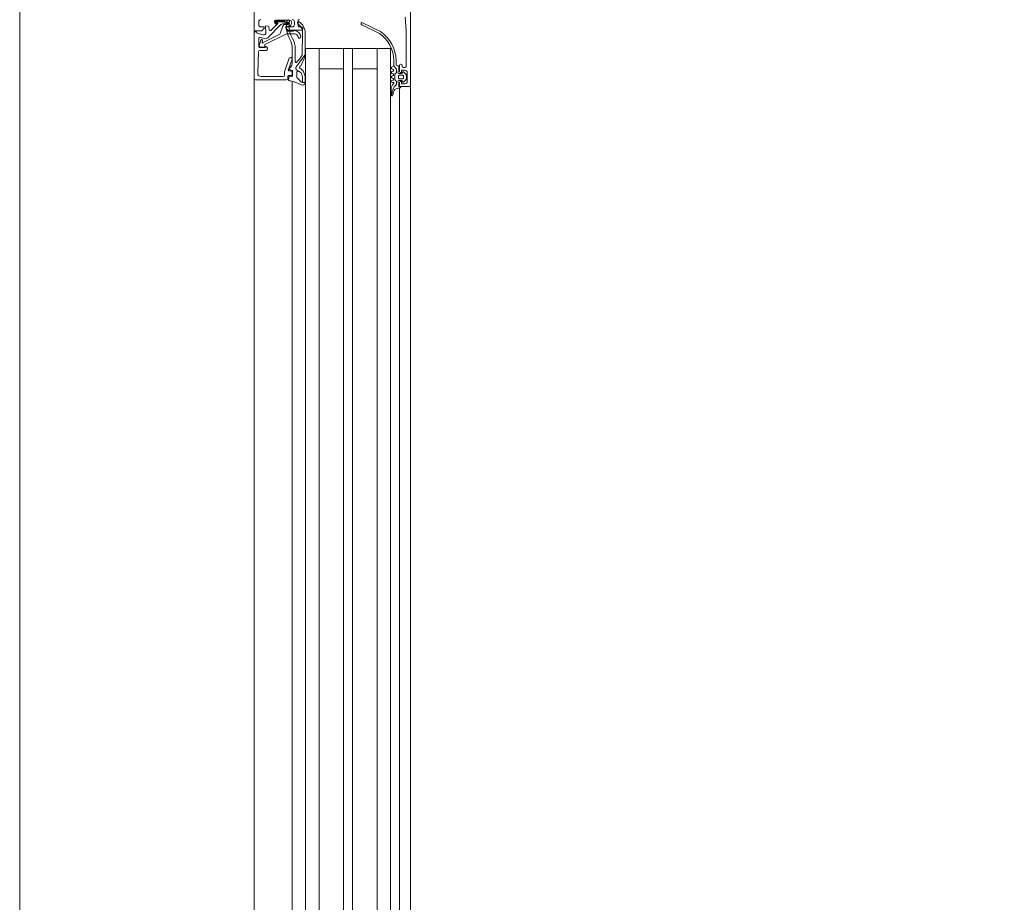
# Model space of a CAD drawing. Header units: millimetres. Extents: x -2180 to 91692, y -6418 to 21859.
# Tile 127 of 256: x 30173 to 30614, y 9695 to 10090. Entities that reach past the tile are written whole.
import ezdxf

# ---------------------------------------------------------------- set-up
doc = ezdxf.new("R2010")
doc.units = ezdxf.units.MM
doc.linetypes.add('Dash', pattern=[635, 317.5, -317.5])
for name, color, linetype, lineweight in [('_Beyond_', 7, 'Continuous', 9), ('Detail Items', 7, 'Continuous', 9), ('Doors', 7, 'Continuous', 9), ('Hidden Lines', 7, 'Dash', 18)]:
    doc.layers.add(name, color=color, linetype=linetype, lineweight=lineweight)

# ---------------------------------------------------------------- blocks, each defined once
blk = doc.blocks.new('Schueco_FWS_ADS-70-HD_out_Family-02 - FWS SI insert unit 4-2397824-1 Korruse  plaan')
at = {"layer": 'Detail Items'}
for p, q in [((884, 9), (-861.61, 9)), ((103, 4), (-683, 4)), ((103, 0), (-683, 0)), ((103, -6), (-683, -6)), ((103, -17), (-683, -17)), ((103, -21), (-683, -21)), ((103, -32), (-683, -32)), ((103, -38), (-683, -38)), ((103, -43.96), (-683, -43.96)), ((-861.61, -61), (893, -61))]:
    blk.add_line(p, q, dxfattribs=at)
at = {"layer": 'Doors'}
for p, q in [((-852.5, 9), (-755.5, 9)), ((-755.5, 9), (-675.5, 9)), ((-765.1, 4.5), (-765.1, 4.7)), ((-764.6, 5.2), (-764.1, 5.2)), ((-763.6, 5.7), (-763.6, 6.5)), ((-760.47, 6.95), (-761.51, 5.91)), ((-757.3, 7.5), (-761.3, 7.5)), ((-761.3, 5.4), (-761.2, 5.4)), ((-760.9, 5.1), (-760.9, 3.8)), ((-758.48, 7.1), (-760.12, 7.1)), ((-760.1, 4.1), (-760.1, 5.4)), ((-759.6, 5.9), (-759, 5.9)), ((-758.5, 5.4), (-758.5, 4.1)), ((-757.09, 5.91), (-758.13, 6.95)), ((-757.7, 3.8), (-757.7, 5.1)), ((-757.4, 5.4), (-757.3, 5.4)), ((-755, 8.5), (-755, 4.5)), ((-764.8, 2.5), (-766.75, 2.5)), ((-761.8, 4), (-764.6, 4)), ((-764.3, 3.5), (-764.3, 3)), ((-762.9, 2.59), (-764.3, 1.5)), ((-761.9, 3.8), (-764, 3.8)), ((-762.91, 0.6), (-762.69, 1.2)), ((-761.38, 2.7), (-762.59, 2.7)), ((-761.91, 1.2), (-761.69, 0.6)), ((-760.83, 2.25), (-760.94, 2.45)), ((-760.91, 0.6), (-760.69, 1.2)), ((-758.16, 2), (-760.4, 2)), ((-759.91, 1.2), (-759.69, 0.6)), ((-759, 3.6), (-759.6, 3.6)), ((-758.91, 0.6), (-758.69, 1.2)), ((-757.91, 1.2), (-757.69, 0.6)), ((-757.61, 2.45), (-757.73, 2.25)), ((-756.18, 2.7), (-757.18, 2.7)), ((-756.9, 0.7), (-756.9, 1.1)), ((-755.5, 4), (-756.8, 4)), ((-754.83, 1.7), (-755.86, 2.58)), ((-754.33, 4), (-675.5, 4)), ((-754.21, 3.16), (-754.3, 4.23)), ((-753.91, 0.3), (-751.23, 0.3)), ((-751.16, 1.09), (-752.6, 1.37)), ((-750.99, 0.38), (-751.26, 0.52)), ((-779.7, -4.48), (-783.62, -12.46)), ((-782.71, -12.89), (-778.79, -4.91)), ((-675.5, -6), (-772, -6)), ((-675.5, -32), (-772, -32)), ((-780.7, -39.3), (-781.2, -39.3)), ((-769.47, -39.52), (-778.94, -39.34)), ((-782.2, -41.3), (-784.5, -41.3)), ((-784, -43), (-782.7, -43)), ((-781.7, -39.8), (-781.7, -40.8)), ((-780.2, -45.5), (-780.2, -39.8)), ((-779.77, -43.8), (-779.77, -45.67)), ((-765.62, -44), (-772.11, -44)), ((-771.78, -42.6), (-766.04, -42.6)), ((-767.33, -44.03), (-762.67, -45.73)), ((-762.22, -44.05), (-762.64, -45.2)), ((-759.88, -43.85), (-761.94, -43.85)), ((-761.5, -44), (-760.5, -44)), ((-761.38, -41.93), (-759.2, -41.93)), ((-757.32, -43.96), (-675.5, -43.96)), ((-784.67, -45.2), (-784.67, -51.3)), ((-784.27, -51.27), (-784.27, -47.68)), ((-784, -50.89), (-784, -47.6)), ((-783.87, -46.9), (-783.87, -45.75)), ((-783.6, -46.89), (-783.6, -45.77)), ((-783.1, -45.77), (-783.1, -47.93)), ((-782.77, -45.75), (-782.77, -47.2)), ((-782.11, -48.14), (-779.06, -49.25)), ((-768, -44.82), (-768, -44.5)), ((-761.68, -47.47), (-767.67, -45.29)), ((-762, -45.26), (-762, -44.5)), ((-760, -47.5), (-761.51, -47.5)), ((-760, -44.5), (-760, -45.5)), ((-759.7, -45.09), (-759.59, -44.19)), ((-759.5, -46), (-758.5, -46)), ((-759.5, -57.94), (-759.5, -48)), ((-758.06, -45.69), (-759.46, -45.42)), ((-758, -46.5), (-758, -60.5)), ((-783.48, -50.58), (-783.82, -50.96)), ((-783.33, -51.09), (-783.77, -51.53)), ((-783.47, -51.8), (-783.05, -51.37)), ((-780.18, -53.52), (-783.17, -50.53)), ((-782.51, -49.35), (-776.88, -54.98)), ((-778.19, -50.07), (-774.54, -57.23)), ((-781.74, -54.47), (-780.49, -54.37)), ((-778.9, -59.63), (-778.19, -57.01)), ((-776.49, -56.43), (-777.01, -58.37)), ((-774.77, -57.51), (-775.49, -57.29)), ((-771.2, -55.69), (-771.2, -58.52)), ((-782.7, -59), (-784, -59)), ((-776.53, -59), (-773, -59)), ((-775.7, -58.06), (-773.37, -58.78)), ((-770.72, -59.02), (-761.06, -59.43)), ((-758.5, -61), (-675.5, -61))]:
    blk.add_line(p, q, dxfattribs=at)
at = {"layer": 'Doors', "flags": 128}
for points in [[(-764.1, 7), (-780, 7), (-786.07, 6.57)], [(-762.3, 6.5), (-762.3, 5), (-761.3, 5), (-761.3, 4.5)], [(-757.3, 4.5), (-757.3, 5), (-756.3, 5), (-756.3, 6.5)], [(-754.7, 4.6), (-754.7, 3.8), (-756.7, 3.8)], [(-766.66, 1.5), (-764.3, 1.5), (-763.65, 0.5)], [(-675.5, -38), (-772, -38), (-772, 0), (-675.5, 0)], [(-763, -6), (-763, -17), (-772, -17), (-675.5, -17)], [(-763, -32), (-763, -21), (-772, -21), (-675.5, -21)], [(-779.02, -38.22), (-768.56, -38.22), (-769.21, -38.21)], [(-781.7, -44), (-781.7, -46.5), (-781.2, -46.5)], [(-772.71, -58.32), (-772.82, -56.27), (-773.9, -56.24), (-778.57, -46.6), (-778.57, -43.04)], [(-780.51, -46.64), (-781.97, -46.9), (-781.97, -45.69)], [(-827.5, -61), (-780, -61), (-780, -57.6), (-781.1, -56.5), (-781.7, -56.5), (-781.7, -58)], [(-779.25, -55.76), (-782.09, -56.01), (-782.2, -54.97)], [(-772.5, -58.5), (-772.5, -56.1), (-773.1, -56.1), (-772.73, -55.47)], [(-758.5, -61), (-779.5, -61), (-779.5, -60), (-779.38, -60)]]:
    blk.add_lwpolyline(points, dxfattribs=at)
for points in [[(-764.54, -40.03), (-768.24, -38.28)], [(-762.27, -39.27), (-763.32, -40.52)], [(-759.5, -38.25), (-761.69, -38.89)], [(-760.89, -39.89), (-759.32, -39.43)], [(-759.05, -39.38), (-756.86, -39.43), (-756.86, -39.38), (-756.86, -38.2), (-759.17, -38.2), (-756.88, -38.2), (-756.86, -39.38)], [(-763.57, -42.3), (-762.92, -42.3)], [(-762.47, -42.01), (-761.93, -41.07), (-761.38, -40.21), (-761.93, -41.07)]]:
    blk.add_lwpolyline(points, close=True, dxfattribs=at)
at = {"layer": 'Doors'}
for centre, radius, start, end in [((-755.5, 8.5), 0.5, 0.0009, 90), ((-764.6, 4.7), 0.5, 90.0012, 179.9988), ((-764.6, 4.5), 0.5, 180.0016, 269.9984), ((-764.1, 6.5), 0.5, 359.9992, 90.0008), ((-764.1, 5.7), 0.5, 270.0004, 359.9996), ((-761.3, 6.5), 1, 89.9997, 180.0003), ((-761.8, 4.5), 0.5, 270.0018, 359.9982), ((-761.3, 5.7), 0.3, 134.9981, 270.0001), ((-761.2, 5.1), 0.3, 0, 90), ((-760.12, 6.6), 0.5, 90, 135.0277), ((-759.6, 5.4), 0.5, 89.9979, 180.0021), ((-759, 5.4), 0.5, 359.9979, 90.0021), ((-758.48, 6.6), 0.5, 44.9798, 90), ((-757.4, 5.1), 0.3, 90, 180), ((-757.3, 6.5), 1, 0.0007, 89.9993), ((-757.3, 5.7), 0.3, 270.0055, 44.9966), ((-756.8, 4.5), 0.5, 180, 269.9991), ((-755.5, 4.5), 0.5, 270.0018, 359.9982), ((-754.7, 4.2), 0.4, 4.917, 89.9994), ((-766.24, -13.93), 16.44, 91.7756, 144.8995), ((-766.27, -13.94), 15.44, 91.4482, 144.206), ((-764.8, 3), 0.5, 270.005, 360), ((-764, 3.5), 0.3, 90, 180), ((-763.3, 0.7), 0.4, 209.9998, 344.9998), ((-762.59, 2.2), 0.5, 90, 128.0173), ((-762.3, 1.1), 0.4, 14.9998, 165.0002), ((-761.4, 3.8), 0.5, 180, 360), ((-761.3, 0.7), 0.4, 194.9998, 345.0002), ((-761.38, 2.2), 0.5, 30, 90), ((-760.4, 2.5), 0.5, 210, 270), ((-760.3, 1.1), 0.4, 14.9998, 165.0002), ((-759.6, 4.1), 0.5, 179.9989, 270.0011), ((-759.3, 0.7), 0.4, 194.9996, 345.0004), ((-759, 4.1), 0.5, 269.9989, 0.0011), ((-758.3, 1.1), 0.4, 14.9996, 165.0004), ((-758.16, 2.5), 0.5, 270, 330), ((-757.2, 3.8), 0.5, 180, 360), ((-757.3, 0.7), 0.4, 194.9997, 359.9996), ((-757.18, 2.2), 0.5, 90, 150), ((-756.5, 1.1), 0.4, 40.3208, 180), ((-753.91, 3.3), 3, 220.3198, 270.0013), ((-756.18, 2.2), 0.496, 49.3588, 90), ((-752.22, 4.74), 4, 229.3588, 270.6189), ((-752.21, 3.34), 2, 184.9952, 258.9975), ((-752.16, -1.27), 2, 63.3452, 90.6189), ((-751.23, 0.7), 0.4, 269.9191, 78.9894), ((-783.16, -12.67), 0.5, 154.6085, 334.6085), ((-779.01, -44.22), 6, 90.0748, 146.0587), ((-779.09, -44.34), 5, 88.3074, 144.5614), ((-781.2, -39.8), 0.5, 90.0001, 179.9999), ((-780.7, -39.8), 0.5, 0.0015, 89.9985), ((-769.5, -41.02), 1.5, 55.8858, 88.8796), ((-663.57, 98.02), 172.39, 232.2065, 234.4495), ((-663.57, 98.02), 172.39, 232.206, 234.4495), ((-768.56, -38.96), 0.75, 64.6834, 90.0738), ((-768.56, -38.96), 0.75, 64.6834, 90.0738), ((-761.35, -40.04), 1.2, 106.2849, 140.1226), ((-761.35, -40.04), 1.2, 106.2849, 140.1226), ((-759.17, -39.4), 1.2, 90, 106.2849), ((-759.17, -39.4), 1.2, 90, 106.2849), ((-759.04, -40.38), 1, 90.4107, 106.573), ((-759.04, -40.38), 1, 90.4107, 106.573), ((-757.86, -39.43), 1, 304.9991, 0.1226), ((-756.87, -39.4), 1.2, 89.6001, 90.1226), ((-756.87, -39.4), 1.2, 331.1933, 90.1226), ((-756.87, -39.4), 1.2, 89.6001, 90.1226), ((-784.5, -40.8), 0.5, 179.9996, 270.0004), ((-784, -44), 1, 90.0005, 179.9995), ((-782.18, -34.62), 10.78, 259.2063, 301.4347), ((-783.57, -41.15), 0.5, 146.0587, 324.5614), ((-782.7, -44), 1, 0.0005, 89.9995), ((-782.2, -40.8), 0.5, 269.9997, 0.0003), ((-777.08, -43.08), 2.99, 93.2868, 180), ((-779.58, -43.14), 0.491, 173.4205, 219.9014), ((-780.26, -43.84), 0.488, 5.0369, 52.4767), ((-776.58, -43.22), 2, 104.2519, 174.704), ((-777.22, -40.7), 0.6, 284.2519, 93.2868), ((-771.78, -52.6), 10, 90, 118.5667), ((-772.11, -53), 9, 90, 117.3856), ((-780.18, -56.8), 20.55, 45.7124, 55.8858), ((-767.5, -44.5), 0.5, 69.9886, 180), ((-766.04, -42.3), 0.3, 270, 45.7124), ((-765.62, -47), 3, 40.6103, 90), ((-764.88, -40.75), 0.8, 24.9742, 64.6834), ((-764.88, -40.75), 0.8, 24.9742, 64.6834), ((-763.7, -40.2), 0.5, 204.9742, 320.1226), ((-763.7, -40.2), 0.5, 204.9742, 320.1226), ((-763.53, -41.71), 0.588, 242.7438, 265.9501), ((-763.53, -41.71), 0.588, 242.7438, 265.9501), ((-762.92, -41.8), 0.5, 270, 335), ((-762.92, -41.8), 0.5, 270, 335), ((-761.94, -44.15), 0.3, 90, 160), ((-761.5, -44.5), 0.5, 90.0009, 179.9991), ((-761.38, -41.33), 0.6, 155, 270), ((-760.61, -40.85), 1, 106.573, 140.4107), ((-760.61, -40.85), 1, 106.573, 140.4107), ((-760.5, -44.5), 0.5, 0.0005, 89.9993), ((-759.88, -44.15), 0.3, 352.7862, 90), ((-759.2, -41.33), 0.6, 270, 324.9927), ((-753.96, -45), 5.8, 124.9991, 144.9927), ((-736.32, -49.78), 21.82, 153.3226, 166.8974), ((-784.3, -45.8), 0.6, 80.1541, 260.1541), ((-783.67, -45.2), 1, 90.0044, 179.9956), ((-782.19, -34.7), 11.9, 259.2577, 299.9709), ((-783.77, -47.73), 0.5, 132.3442, 174.7162), ((-784.34, -46.95), 0.475, 299.4568, 6.0222), ((-783.68, -47.59), 0.316, 120.657, 181.3291), ((-783.32, -45.75), 0.55, 0, 180), ((-784.1, -46.89), 0.5, 300.657, 0), ((-783.48, -45.7), 1.51, 0.2853, 97.1799), ((-783.35, -45.75), 0.25, 356.4446, 183.5554), ((-781.1, -47.93), 2, 180, 225), ((-781.77, -47.2), 0.999, 179.9908, 250.0482), ((-781.2, -45.5), 1, 270.0013, 359.9986), ((-780.77, -45.67), 1, 285, 360), ((-767.5, -44.82), 0.5, 180, 249.9897), ((-774.61, -53.74), 14.24, 36.3926, 37.6519), ((-762.92, -45.1), 0.3, 221.0833, 340), ((-762.5, -45.26), 0.5, 249.9886, 360), ((-761.51, -47), 0.5, 249.9897, 270), ((-759.5, -45.5), 0.5, 179.9998, 270.0002), ((-760, -48), 0.5, 0.0009, 89.9991), ((-759.4, -45.13), 0.3, 172.7862, 259), ((-758.5, -46.5), 0.5, 0.0007, 89.9991), ((-758, -45.4), 0.3, 259, 347.6117), ((-801.66, -35.81), 45, 347.6117, 348.4391), ((-783.97, -51.3), 0.7, 180, 315.0608), ((-783.97, -51.31), 0.3, 173.077, 311.5334), ((-783.9, -50.89), 0.1, 180, 317.856), ((-783.31, -50.68), 0.2, 45.0131, 149.9879), ((-783.19, -51.23), 0.2, 315.0106, 134.9894), ((-779.57, -50.66), 1.5, 22.9055, 69.9974), ((-781.7, -54.97), 0.5, 94.9998, 179.9998), ((-782.1, -55.91), 0.1, 180, 275.0534), ((-780.53, -53.87), 0.5, 274.9986, 45), ((-779.16, -56.75), 1, 344.8913, 95.0534), ((-777.94, -56.04), 1.5, 345.0002, 45.0008), ((-775.63, -57.67), 0.402, 69.318, 260.6021), ((-774.71, -57.32), 0.2, 253.0252, 27.0495), ((-772, -55.81), 0.809, 8.8194, 154.9031), ((-784, -58), 1, 180.0005, 269.9991), ((-782.7, -58), 1, 270.0016, 359.9984), ((-779.38, -59.5), 0.5, 270.0001, 345.0029), ((-776.53, -58.5), 0.5, 165.0007, 269.9971), ((-773.21, -58.3), 0.503, 252.0804, 357.2888), ((-773, -58.5), 0.5, 269.9999, 0.0003), ((-770.7, -58.52), 0.5, 180, 267.5482), ((-761, -57.93), 1.5, 267.5442, 359.9862), ((-758.5, -60.5), 0.5, 270.0003, 359.9998)]:
    blk.add_arc(centre, radius, start, end, dxfattribs=at)
at = {"layer": 'Hidden Lines'}
blk.add_arc((-868, 19), 1111, 360, 90, dxfattribs=at)

msp = doc.modelspace()

# ---------------------------------------------------------------- linework, layer by layer
at = {"layer": '_Beyond_'}
msp.add_line((30173.09, 10167.11), (30173.09, 8412.5), dxfattribs=at)

# ---------------------------------------------------------------- block references
at = {"layer": 'Doors', "rotation": 270.0000000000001}
msp.add_blockref('Schueco_FWS_ADS-70-HD_out_Family-02 - FWS SI insert unit 4-2397824-1 Korruse  plaan', (30339.09, 9305.5), dxfattribs=at)

doc.saveas('drawing.dxf')
